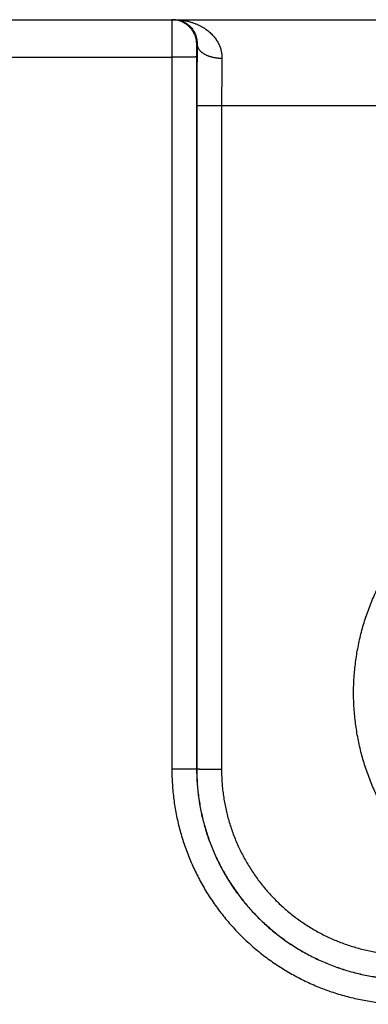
# Model space of a CAD drawing. Header units: inches. Extents: x 0 to 34, y 0 to 22.
# Tile 70 of 152: x 23.3 to 23.6, y 8.4 to 9.2. Entities that reach past the tile are written whole.
import ezdxf

# ---------------------------------------------------------------- set-up
doc = ezdxf.new("R2010")
doc.units = ezdxf.units.IN
doc.header["$LTSCALE"] = 1.87
doc.header["$MEASUREMENT"] = 0
doc.layers.get('0').update_dxf_attribs({"linetype": 'CONTINUOUS'})

msp = doc.modelspace()

# ---------------------------------------------------------------- linework, layer by layer
at = {"color": 7, "linetype": 'CONTINUOUS'}
for p, q in [((16.7548, 9.17443), (24.46884, 9.17443)), ((23.45483, 9.15443), (23.45449, 9.15443)), ((23.18529, 9.14417), (23.43432, 9.14417)), ((23.43432, 9.14417), (23.4344, 8.56883)), ((23.45431, 9.14434), (23.4544, 8.569)), ((23.45457, 9.10521), (23.45449, 8.56909)), ((23.47456, 9.10504), (23.47448, 8.56891)), ((23.47456, 9.10504), (24.07504, 9.10504)), ((23.4544, 8.569), (23.45449, 8.56909))]:
    msp.add_line(p, q, dxfattribs=at)
for points, knots in [([(23.43449, 9.17443), (23.43448, 9.17443), (23.43449, 9.17435), (23.43446, 9.17426), (23.43447, 9.17405), (23.43445, 9.17378), (23.43445, 9.17343), (23.43444, 9.17301), (23.43443, 9.17252), (23.43442, 9.17195), (23.43441, 9.1713), (23.4344, 9.17059), (23.4344, 9.16982), (23.43439, 9.16897), (23.43438, 9.16807), (23.43438, 9.1671), (23.43437, 9.16607), (23.43436, 9.16498), (23.43436, 9.16384), (23.43435, 9.16265), (23.43435, 9.16142), (23.43434, 9.16014), (23.43434, 9.15882), (23.43433, 9.15746), (23.43433, 9.15606), (23.43433, 9.15464), (23.43432, 9.15319), (23.43432, 9.15172), (23.43432, 9.15024), (23.43432, 9.14873), (23.43432, 9.14722), (23.43432, 9.14569), (23.43432, 9.14468), (23.43432, 9.14417)], [0, 0, 0, 0, 0.001321, 0.005191, 0.01162, 0.020591, 0.03208, 0.046057, 0.062488, 0.081332, 0.102532, 0.126024, 0.151748, 0.179644, 0.209654, 0.241718, 0.275749, 0.311638, 0.349288, 0.388613, 0.429516, 0.471874, 0.515563, 0.560482, 0.60653, 0.653571, 0.70146, 0.750073, 0.799306, 0.849045, 0.899161, 0.949523, 1, 1, 1, 1]), ([(23.45449, 9.15443), (23.45449, 9.1548), (23.45447, 9.15555), (23.45437, 9.15667), (23.45421, 9.15778), (23.454, 9.15888), (23.45372, 9.15997), (23.45337, 9.16104), (23.45297, 9.16209), (23.45252, 9.16311), (23.452, 9.16411), (23.45143, 9.16507), (23.45081, 9.16601), (23.45013, 9.16691), (23.44941, 9.16776), (23.44864, 9.16858), (23.44782, 9.16935), (23.44696, 9.17007), (23.44607, 9.17075), (23.44513, 9.17137), (23.44417, 9.17194), (23.44317, 9.17246), (23.44215, 9.17292), (23.4411, 9.17332), (23.44003, 9.17366), (23.43894, 9.17394), (23.43784, 9.17416), (23.43673, 9.17431), (23.43561, 9.17441), (23.43486, 9.17443), (23.43449, 9.17443)], [0, 0, 0, 0, 0.035717, 0.071433, 0.107149, 0.142866, 0.178582, 0.214298, 0.250014, 0.28573, 0.321446, 0.357162, 0.392877, 0.428592, 0.464307, 0.500022, 0.535736, 0.57145, 0.607164, 0.642877, 0.67859, 0.714303, 0.750016, 0.785728, 0.821441, 0.857153, 0.892865, 0.928576, 0.964288, 1, 1, 1, 1]), ([(23.43613, 9.17443), (23.43674, 9.17443), (23.43796, 9.17437), (23.43976, 9.17409), (23.44151, 9.17364), (23.44319, 9.17302), (23.44478, 9.17225), (23.44626, 9.17136), (23.44763, 9.17035), (23.44887, 9.16925), (23.44998, 9.16808), (23.45096, 9.16685), (23.45182, 9.16559), (23.45255, 9.16431), (23.45317, 9.16302), (23.45368, 9.16173), (23.45409, 9.16045), (23.4544, 9.15919), (23.45462, 9.15796), (23.45477, 9.15676), (23.45484, 9.15558), (23.45484, 9.15481), (23.45483, 9.15443)], [0, 0, 0, 0, 0.059945, 0.119634, 0.178919, 0.237611, 0.295436, 0.352234, 0.407834, 0.462136, 0.515034, 0.566455, 0.61638, 0.664764, 0.71165, 0.757028, 0.800907, 0.843331, 0.884347, 0.924056, 0.962565, 1, 1, 1, 1]), ([(23.43613, 9.17443), (23.43703, 9.17443), (23.43883, 9.17438), (23.44151, 9.17416), (23.44415, 9.17379), (23.44673, 9.17328), (23.44923, 9.17264), (23.45165, 9.17188), (23.45396, 9.171), (23.45616, 9.17002), (23.45823, 9.16895), (23.46017, 9.16781), (23.46199, 9.1666), (23.46366, 9.16533), (23.46521, 9.16401), (23.46662, 9.16266), (23.4679, 9.16128), (23.46905, 9.15989), (23.47009, 9.15848), (23.471, 9.15706), (23.47181, 9.15564), (23.47251, 9.15423), (23.4731, 9.15282), (23.4736, 9.15143), (23.47401, 9.15004), (23.47433, 9.14867), (23.47457, 9.14731), (23.47474, 9.14597), (23.47483, 9.14464), (23.47484, 9.14376), (23.47483, 9.14332)], [0, 0, 0, 0, 0.049107, 0.097936, 0.14632, 0.1941, 0.241093, 0.287108, 0.331987, 0.375631, 0.417954, 0.4589, 0.498462, 0.536619, 0.573385, 0.608809, 0.642929, 0.675794, 0.707479, 0.738056, 0.767592, 0.796163, 0.823858, 0.850756, 0.87693, 0.902462, 0.92744, 0.951956, 0.976108, 1, 1, 1, 1]), ([(23.45449, 9.15443), (23.45448, 9.15443), (23.45447, 9.15439), (23.45446, 9.15433), (23.45445, 9.15422), (23.45444, 9.15407), (23.45443, 9.15388), (23.45442, 9.15365), (23.45441, 9.15337), (23.4544, 9.15306), (23.45439, 9.15271), (23.45438, 9.15233), (23.45437, 9.15191), (23.45436, 9.15145), (23.45435, 9.15097), (23.45435, 9.15046), (23.45434, 9.14992), (23.45433, 9.14936), (23.45433, 9.14878), (23.45432, 9.14817), (23.45432, 9.14756), (23.45432, 9.14692), (23.45432, 9.14628), (23.45431, 9.14564), (23.45431, 9.14499), (23.45431, 9.14456), (23.45431, 9.14434)], [0, 0, 0, 0, 0.002367, 0.008774, 0.019404, 0.034271, 0.053344, 0.07654, 0.103708, 0.134689, 0.169365, 0.20762, 0.249307, 0.294245, 0.342227, 0.393019, 0.446375, 0.502085, 0.559944, 0.619723, 0.68111, 0.743762, 0.80733, 0.871459, 0.935796, 1, 1, 1, 1]), ([(23.45483, 9.15443), (23.45482, 9.15346), (23.4548, 9.15149), (23.45477, 9.1485), (23.45474, 9.14544), (23.45471, 9.14231), (23.45469, 9.13912), (23.45467, 9.13588), (23.45465, 9.13259), (23.45463, 9.12925), (23.45461, 9.12588), (23.4546, 9.12248), (23.45459, 9.11905), (23.45458, 9.11561), (23.45457, 9.11215), (23.45457, 9.10868), (23.45457, 9.10637), (23.45457, 9.10521)], [0, 0, 0, 0, 0.05923, 0.120016, 0.182259, 0.24585, 0.310671, 0.376607, 0.443537, 0.511335, 0.579876, 0.649038, 0.718704, 0.788752, 0.859063, 0.929519, 1, 1, 1, 1]), ([(23.45483, 9.15443), (23.45484, 9.15422), (23.45487, 9.15381), (23.45498, 9.15319), (23.45515, 9.15258), (23.45538, 9.15197), (23.45567, 9.15137), (23.45602, 9.15078), (23.45643, 9.1502), (23.4569, 9.14964), (23.45742, 9.14909), (23.458, 9.14855), (23.45862, 9.14804), (23.4593, 9.14754), (23.46002, 9.14707), (23.46079, 9.14662), (23.46161, 9.14619), (23.46246, 9.14579), (23.46335, 9.14541), (23.46428, 9.14507), (23.46524, 9.14475), (23.46623, 9.14446), (23.46725, 9.1442), (23.46829, 9.14398), (23.46934, 9.14378), (23.47042, 9.14362), (23.47151, 9.14349), (23.47261, 9.1434), (23.47372, 9.14334), (23.47446, 9.14332), (23.47483, 9.14332)], [0, 0, 0, 0, 0.024935, 0.050104, 0.07567, 0.101782, 0.128574, 0.156163, 0.184646, 0.2141, 0.244584, 0.27614, 0.308792, 0.34255, 0.377407, 0.413348, 0.450345, 0.488357, 0.527338, 0.567232, 0.607976, 0.649502, 0.691733, 0.734591, 0.777992, 0.821848, 0.86607, 0.910566, 0.955241, 1, 1, 1, 1]), ([(23.45431, 9.14434), (23.4543, 9.14433), (23.45424, 9.14433), (23.45413, 9.14432), (23.45396, 9.14431), (23.45373, 9.1443), (23.45343, 9.14429), (23.45308, 9.14428), (23.45267, 9.14427), (23.45221, 9.14427), (23.45169, 9.14426), (23.45111, 9.14425), (23.45049, 9.14424), (23.44981, 9.14423), (23.44909, 9.14423), (23.44832, 9.14422), (23.44751, 9.14421), (23.44666, 9.14421), (23.44577, 9.1442), (23.44484, 9.14419), (23.44388, 9.14419), (23.44289, 9.14419), (23.44188, 9.14418), (23.44084, 9.14418), (23.43979, 9.14417), (23.43871, 9.14417), (23.43763, 9.14417), (23.43653, 9.14417), (23.43542, 9.14417), (23.43469, 9.14417), (23.43432, 9.14417)], [0, 0, 0, 0, 0.002552, 0.008148, 0.016787, 0.028448, 0.043096, 0.060687, 0.081167, 0.104473, 0.130533, 0.159269, 0.19059, 0.224402, 0.2606, 0.299072, 0.339701, 0.382361, 0.426922, 0.473245, 0.521189, 0.570606, 0.621344, 0.673248, 0.726156, 0.779907, 0.834335, 0.889273, 0.944551, 1, 1, 1, 1]), ([(23.47483, 9.14332), (23.47482, 9.1425), (23.47479, 9.14085), (23.47476, 9.13834), (23.47473, 9.13578), (23.4747, 9.13316), (23.47468, 9.13049), (23.47465, 9.12778), (23.47463, 9.12502), (23.47462, 9.12224), (23.4746, 9.11942), (23.47459, 9.11657), (23.47458, 9.11371), (23.47457, 9.11083), (23.47457, 9.10794), (23.47456, 9.10601), (23.47456, 9.10504)], [0, 0, 0, 0, 0.063897, 0.129436, 0.196498, 0.264966, 0.334722, 0.405647, 0.47762, 0.550514, 0.624201, 0.698552, 0.773438, 0.848727, 0.924291, 1, 1, 1, 1]), ([(23.45457, 9.10521), (23.45458, 9.10521), (23.45464, 9.1052), (23.45475, 9.10519), (23.45492, 9.10518), (23.45515, 9.10517), (23.45545, 9.10517), (23.4558, 9.10516), (23.45621, 9.10515), (23.45667, 9.10514), (23.45719, 9.10513), (23.45777, 9.10512), (23.45839, 9.10511), (23.45907, 9.10511), (23.45979, 9.1051), (23.46056, 9.10509), (23.46137, 9.10508), (23.46222, 9.10508), (23.46311, 9.10507), (23.46404, 9.10507), (23.465, 9.10506), (23.46599, 9.10506), (23.467, 9.10505), (23.46804, 9.10505), (23.46909, 9.10505), (23.47017, 9.10504), (23.47125, 9.10504), (23.47235, 9.10504), (23.47346, 9.10504), (23.47419, 9.10504), (23.47456, 9.10504)], [0, 0, 0, 0, 0.002552, 0.008148, 0.016787, 0.028448, 0.043096, 0.060687, 0.081167, 0.104472, 0.130533, 0.159268, 0.19059, 0.224401, 0.260599, 0.299072, 0.3397, 0.382361, 0.426921, 0.473244, 0.521188, 0.570606, 0.621344, 0.673247, 0.726156, 0.779907, 0.834335, 0.889272, 0.944551, 1, 1, 1, 1]), ([(23.7748, 8.43682), (23.77274, 8.43682), (23.7686, 8.43689), (23.7624, 8.43719), (23.75622, 8.43769), (23.75004, 8.43838), (23.7439, 8.43927), (23.73778, 8.44036), (23.7317, 8.44165), (23.72567, 8.44312), (23.71969, 8.44479), (23.71377, 8.44666), (23.70791, 8.44871), (23.70212, 8.45094), (23.6964, 8.45336), (23.69076, 8.45597), (23.68521, 8.45875), (23.67976, 8.46171), (23.6744, 8.46484), (23.66914, 8.46814), (23.66399, 8.47161), (23.65895, 8.47525), (23.65403, 8.47904), (23.64923, 8.48299), (23.64457, 8.48709), (23.64004, 8.49134), (23.63565, 8.49574), (23.6314, 8.50027), (23.62729, 8.50493), (23.62334, 8.50972), (23.61955, 8.51464), (23.61591, 8.51968), (23.61244, 8.52483), (23.60914, 8.53009), (23.606, 8.53545), (23.60304, 8.54091), (23.60026, 8.54646), (23.59765, 8.5521), (23.59523, 8.55782), (23.59299, 8.56361), (23.59094, 8.56948), (23.58907, 8.5754), (23.5874, 8.58138), (23.58592, 8.58742), (23.58464, 8.59349), (23.58355, 8.59961), (23.58266, 8.60575), (23.58196, 8.61193), (23.58146, 8.61812), (23.58116, 8.62432), (23.58106, 8.63053), (23.58116, 8.63674), (23.58146, 8.64295), (23.58196, 8.64914), (23.58266, 8.65531), (23.58355, 8.66146), (23.58464, 8.66757), (23.58592, 8.67365), (23.5874, 8.67968), (23.58908, 8.68566), (23.59094, 8.69159), (23.59299, 8.69745), (23.59523, 8.70325), (23.59765, 8.70897), (23.60026, 8.7146), (23.60304, 8.72016), (23.606, 8.72562), (23.60914, 8.73098), (23.61244, 8.73624), (23.61592, 8.74139), (23.61955, 8.74642), (23.62335, 8.75134), (23.6273, 8.75613), (23.6314, 8.7608), (23.63565, 8.76533), (23.64004, 8.76972), (23.64457, 8.77397), (23.64924, 8.77807), (23.65403, 8.78202), (23.65895, 8.78581), (23.66399, 8.78945), (23.66914, 8.79292), (23.6744, 8.79622), (23.67976, 8.79935), (23.68522, 8.80231), (23.69077, 8.8051), (23.69641, 8.8077), (23.70212, 8.81012), (23.70791, 8.81236), (23.71377, 8.81441), (23.7197, 8.81627), (23.72568, 8.81794), (23.73171, 8.81941), (23.73778, 8.8207), (23.7439, 8.82179), (23.75005, 8.82268), (23.75622, 8.82338), (23.76241, 8.82387), (23.7686, 8.82417), (23.77274, 8.82424), (23.7748, 8.82424)], [0, 0, 0, 0, 0.010185, 0.020381, 0.030584, 0.040791, 0.050998, 0.061204, 0.071408, 0.08161, 0.091811, 0.102012, 0.112212, 0.122413, 0.132615, 0.142817, 0.153018, 0.163219, 0.173419, 0.183622, 0.19383, 0.204039, 0.214245, 0.22445, 0.234656, 0.244863, 0.255069, 0.265275, 0.275481, 0.285686, 0.295892, 0.306098, 0.316304, 0.32651, 0.336715, 0.34692, 0.357126, 0.367331, 0.377537, 0.387743, 0.397948, 0.408154, 0.418359, 0.428565, 0.438771, 0.448976, 0.459182, 0.469387, 0.479593, 0.489798, 0.500004, 0.51021, 0.520415, 0.530621, 0.540826, 0.551032, 0.561237, 0.571443, 0.581649, 0.591854, 0.60206, 0.612265, 0.622471, 0.632676, 0.642882, 0.653088, 0.663293, 0.673498, 0.683704, 0.69391, 0.704116, 0.714322, 0.724527, 0.734732, 0.744938, 0.755145, 0.765352, 0.775557, 0.785762, 0.795969, 0.806178, 0.816385, 0.826589, 0.83679, 0.846991, 0.857191, 0.867392, 0.877592, 0.887792, 0.897992, 0.908193, 0.918394, 0.928596, 0.9388, 0.949006, 0.959213, 0.969419, 0.979621, 0.989816, 1, 1, 1, 1]), ([(23.4544, 8.569), (23.45438, 8.56899), (23.45433, 8.56899), (23.45422, 8.56898), (23.45405, 8.56897), (23.45381, 8.56896), (23.45352, 8.56895), (23.45317, 8.56894), (23.45276, 8.56893), (23.45229, 8.56892), (23.45177, 8.56892), (23.4512, 8.56891), (23.45057, 8.5689), (23.4499, 8.56889), (23.44918, 8.56888), (23.44841, 8.56888), (23.4476, 8.56887), (23.44674, 8.56886), (23.44585, 8.56886), (23.44493, 8.56885), (23.44397, 8.56885), (23.44298, 8.56884), (23.44197, 8.56884), (23.44093, 8.56884), (23.43987, 8.56883), (23.4388, 8.56883), (23.43771, 8.56883), (23.43662, 8.56883), (23.43551, 8.56883), (23.43477, 8.56883), (23.4344, 8.56883)], [0, 0, 0, 0, 0.002552, 0.008148, 0.016787, 0.028448, 0.043096, 0.060686, 0.081166, 0.104471, 0.130532, 0.159267, 0.190588, 0.2244, 0.260597, 0.299069, 0.339698, 0.382358, 0.426918, 0.473242, 0.521186, 0.570603, 0.621341, 0.673245, 0.726154, 0.779905, 0.834333, 0.889272, 0.944551, 1, 1, 1, 1]), ([(23.4344, 8.56883), (23.4344, 8.5668), (23.43447, 8.56273), (23.43476, 8.55665), (23.43525, 8.55058), (23.43593, 8.54452), (23.43681, 8.5385), (23.43788, 8.5325), (23.43914, 8.52655), (23.44059, 8.52063), (23.44223, 8.51477), (23.44406, 8.50896), (23.44607, 8.50321), (23.44827, 8.49753), (23.45064, 8.49192), (23.4532, 8.48639), (23.45593, 8.48095), (23.45883, 8.4756), (23.46191, 8.47034), (23.46515, 8.46518), (23.46855, 8.46014), (23.47212, 8.4552), (23.47584, 8.45038), (23.47971, 8.44568), (23.48373, 8.44111), (23.4879, 8.43666), (23.4922, 8.43236), (23.49665, 8.42819), (23.50122, 8.42417), (23.50592, 8.4203), (23.51074, 8.41658), (23.51568, 8.41302), (23.52073, 8.40961), (23.52589, 8.40637), (23.53115, 8.4033), (23.5365, 8.4004), (23.54195, 8.39767), (23.54748, 8.39511), (23.55308, 8.39274), (23.55877, 8.39054), (23.56452, 8.38853), (23.57033, 8.3867), (23.5762, 8.38507), (23.58211, 8.38362), (23.58807, 8.38236), (23.59407, 8.38129), (23.6001, 8.38041), (23.60615, 8.37973), (23.61223, 8.37924), (23.61831, 8.37895), (23.62237, 8.37888), (23.6244, 8.37888)], [0, 0, 0, 0, 0.020411, 0.040825, 0.061237, 0.081648, 0.102055, 0.122459, 0.142861, 0.163264, 0.183669, 0.20408, 0.224492, 0.244901, 0.265304, 0.285705, 0.306109, 0.326515, 0.346921, 0.367326, 0.38773, 0.408134, 0.428538, 0.448943, 0.469348, 0.489752, 0.510157, 0.530562, 0.550968, 0.571374, 0.591781, 0.612187, 0.632593, 0.653001, 0.673411, 0.693821, 0.714229, 0.734635, 0.755042, 0.775455, 0.795871, 0.816287, 0.836698, 0.857106, 0.877513, 0.897923, 0.918336, 0.938752, 0.959171, 0.979588, 1, 1, 1, 1]), ([(23.4544, 8.569), (23.4544, 8.56711), (23.45446, 8.56332), (23.45475, 8.55764), (23.45522, 8.55198), (23.45589, 8.54634), (23.45674, 8.54072), (23.45778, 8.53513), (23.45901, 8.52958), (23.46042, 8.52408), (23.46201, 8.51862), (23.46379, 8.51323), (23.46574, 8.50789), (23.46787, 8.50263), (23.47018, 8.49744), (23.47265, 8.49232), (23.4753, 8.4873), (23.47812, 8.48236), (23.48109, 8.47753), (23.48423, 8.47279), (23.48752, 8.46817), (23.49097, 8.46365), (23.49456, 8.45926), (23.4983, 8.45498), (23.50218, 8.45084), (23.50619, 8.44682), (23.51034, 8.44294), (23.51461, 8.4392), (23.51901, 8.43561), (23.52353, 8.43217), (23.52816, 8.42887), (23.53289, 8.42574), (23.53773, 8.42276), (23.54267, 8.41995), (23.5477, 8.4173), (23.55281, 8.41482), (23.558, 8.41252), (23.56327, 8.41039), (23.56861, 8.40843), (23.57401, 8.40666), (23.57946, 8.40507), (23.58497, 8.40366), (23.59052, 8.40243), (23.59611, 8.40139), (23.60173, 8.40054), (23.60738, 8.39988), (23.61304, 8.3994), (23.61872, 8.39912), (23.62251, 8.39906), (23.6244, 8.39906)], [0, 0, 0, 0, 0.021284, 0.042566, 0.063847, 0.085127, 0.106407, 0.127687, 0.148965, 0.170244, 0.191523, 0.212802, 0.23408, 0.255353, 0.276623, 0.297893, 0.319164, 0.340434, 0.361702, 0.382968, 0.404234, 0.4255, 0.446767, 0.468032, 0.489295, 0.510559, 0.531822, 0.553089, 0.574359, 0.59563, 0.616901, 0.638172, 0.659445, 0.680721, 0.701999, 0.723276, 0.744553, 0.765833, 0.787118, 0.808405, 0.829692, 0.850979, 0.872266, 0.893554, 0.914842, 0.93613, 0.957419, 0.978709, 1, 1, 1, 1]), ([(23.45449, 8.56909), (23.45449, 8.56719), (23.45455, 8.5634), (23.45483, 8.55772), (23.45531, 8.55205), (23.45597, 8.54641), (23.45682, 8.54079), (23.45786, 8.5352), (23.45908, 8.52965), (23.46049, 8.52415), (23.46209, 8.51869), (23.46386, 8.51329), (23.46581, 8.50795), (23.46794, 8.50268), (23.47025, 8.49749), (23.47273, 8.49238), (23.47537, 8.48735), (23.47819, 8.48242), (23.48116, 8.47758), (23.4843, 8.47284), (23.48759, 8.46821), (23.49103, 8.4637), (23.49463, 8.4593), (23.49836, 8.45503), (23.50224, 8.45088), (23.50626, 8.44686), (23.5104, 8.44298), (23.51468, 8.43925), (23.51907, 8.43565), (23.52359, 8.43221), (23.52822, 8.42891), (23.53295, 8.42578), (23.53779, 8.4228), (23.54272, 8.41999), (23.54775, 8.41734), (23.55286, 8.41486), (23.55805, 8.41256), (23.56332, 8.41042), (23.56866, 8.40847), (23.57406, 8.4067), (23.57951, 8.4051), (23.58501, 8.40369), (23.59056, 8.40247), (23.59615, 8.40143), (23.60177, 8.40058), (23.60741, 8.39991), (23.61307, 8.39944), (23.61875, 8.39915), (23.62254, 8.39909), (23.62444, 8.39909)], [0, 0, 0, 0, 0.021301, 0.042595, 0.063884, 0.085169, 0.106451, 0.127734, 0.149016, 0.170299, 0.191583, 0.212867, 0.234152, 0.255436, 0.276716, 0.29799, 0.31926, 0.34053, 0.361802, 0.383072, 0.404339, 0.425605, 0.446869, 0.468133, 0.489397, 0.510663, 0.531929, 0.553196, 0.574461, 0.595727, 0.616994, 0.638264, 0.659534, 0.680803, 0.702072, 0.723344, 0.744621, 0.765901, 0.787183, 0.808464, 0.829743, 0.851022, 0.8723, 0.893578, 0.914856, 0.936135, 0.957419, 0.978707, 1, 1, 1, 1]), ([(23.45449, 8.56909), (23.4545, 8.56908), (23.45456, 8.56908), (23.45467, 8.56906), (23.45484, 8.56906), (23.45507, 8.56905), (23.45537, 8.56904), (23.45572, 8.56903), (23.45613, 8.56902), (23.45659, 8.56901), (23.45711, 8.569), (23.45769, 8.56899), (23.45831, 8.56899), (23.45899, 8.56898), (23.45971, 8.56897), (23.46048, 8.56896), (23.46129, 8.56896), (23.46214, 8.56895), (23.46303, 8.56894), (23.46396, 8.56894), (23.46492, 8.56893), (23.4659, 8.56893), (23.46692, 8.56893), (23.46795, 8.56892), (23.46901, 8.56892), (23.47009, 8.56892), (23.47117, 8.56891), (23.47227, 8.56891), (23.47337, 8.56891), (23.47411, 8.56891), (23.47448, 8.56891)], [0, 0, 0, 0, 0.002552, 0.008148, 0.016787, 0.028448, 0.043096, 0.060687, 0.081166, 0.104472, 0.130533, 0.159268, 0.19059, 0.224401, 0.260599, 0.299071, 0.3397, 0.38236, 0.426921, 0.473244, 0.521188, 0.570606, 0.621344, 0.673247, 0.726156, 0.779907, 0.834335, 0.889273, 0.944551, 1, 1, 1, 1]), ([(23.47448, 8.56891), (23.47448, 8.5672), (23.47454, 8.56378), (23.4748, 8.55866), (23.47524, 8.55355), (23.47585, 8.54846), (23.47663, 8.5434), (23.47759, 8.53836), (23.47872, 8.53337), (23.48001, 8.52841), (23.48148, 8.52351), (23.48311, 8.51865), (23.48491, 8.51385), (23.48687, 8.50912), (23.48899, 8.50445), (23.49127, 8.49987), (23.4937, 8.49536), (23.49629, 8.49094), (23.49902, 8.48661), (23.5019, 8.48238), (23.50493, 8.47824), (23.50809, 8.47422), (23.51139, 8.4703), (23.51482, 8.4665), (23.51838, 8.46282), (23.52206, 8.45926), (23.52586, 8.45583), (23.52978, 8.45253), (23.5338, 8.44936), (23.53793, 8.44634), (23.54217, 8.44346), (23.5465, 8.44072), (23.55091, 8.43814), (23.55542, 8.4357), (23.56001, 8.43343), (23.56467, 8.4313), (23.5694, 8.42934), (23.5742, 8.42755), (23.57905, 8.42591), (23.58396, 8.42445), (23.58891, 8.42315), (23.5939, 8.42202), (23.59893, 8.42107), (23.604, 8.42028), (23.60908, 8.41967), (23.61419, 8.41923), (23.61931, 8.41897), (23.62273, 8.41891), (23.62444, 8.41891)], [0, 0, 0, 0, 0.02178, 0.043551, 0.065312, 0.087064, 0.108806, 0.130542, 0.152275, 0.174009, 0.195747, 0.217489, 0.239236, 0.260984, 0.282727, 0.304466, 0.3262, 0.347934, 0.369667, 0.3914, 0.413133, 0.434865, 0.456598, 0.478331, 0.500063, 0.521796, 0.543528, 0.565259, 0.58699, 0.60872, 0.630451, 0.652182, 0.673912, 0.695641, 0.717374, 0.739112, 0.760854, 0.782594, 0.80433, 0.826062, 0.847789, 0.869514, 0.891242, 0.912977, 0.934721, 0.956473, 0.978233, 1, 1, 1, 1])]:
    msp.add_open_spline(points, degree=3, knots=knots, dxfattribs=at)

doc.saveas('drawing.dxf')
